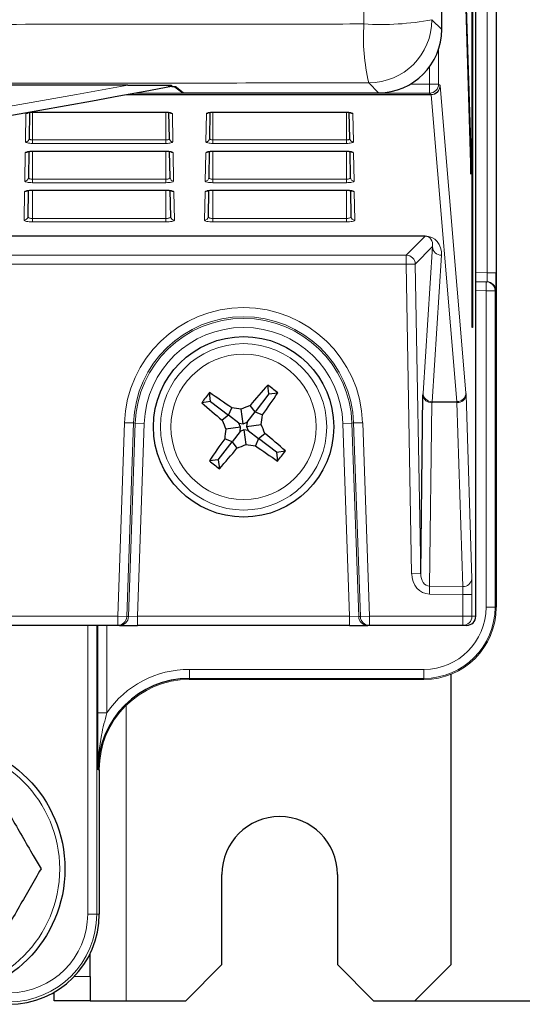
# Model space of a CAD drawing. Header units: millimetres. Extents: x 5 to 418, y 2 to 292.
# Tile 18 of 49: x 116 to 125, y 126 to 144. Entities that reach past the tile are written whole.
import ezdxf

# ---------------------------------------------------------------- set-up
doc = ezdxf.new("R2010")
doc.units = ezdxf.units.MM
doc.layers.add('SLD-0', color=7, linetype='Continuous')
doc.styles.add('SLDTEXTSTYLE0', font='TXT', dxfattribs={"width": 0.605})
doc.dimstyles.new('SLDDIMSTYLE0', dxfattribs={"dimtxt": 4.10931, "dimasz": 3.302, "dimexe": 0, "dimexo": 0.0625, "dimgap": 1.027327, "dimtad": 1, "dimlfac": 3, "dimrnd": 1e-09, "dimzin": 12, "dimdsep": 46, "dimtxsty": 'SLDTEXTSTYLE0', "dimsah": 1, "dimcen": 0.09, "dimadec": 0, "dimazin": 3, "dimtfac": 1, "dimtofl": 0, "dimtmove": 0, "dimatfit": 3, "dimfxl": 1, "dimfrac": 2, "dimtolj": 1, "dimtzin": 12, "dimarcsym": 0})

# ---------------------------------------------------------------- blocks, each defined once
blk = doc.blocks.new('_D_1')
at = {"layer": 'SLD-0', "color": 7}
for p, q in [((123.345, 250.884), (145.863, 250.884)), ((144.863, 125.884), (144.863, 250.884)), ((123.345, 125.884), (145.863, 125.884))]:
    blk.add_line(p, q, dxfattribs=at)
for centre, start, end in [((141.708, 186.777), 63.4349, 116.5651), ((141.708, 189.991), 243.4349, 296.5651)]:
    blk.add_arc(centre, 7.056, start, end, dxfattribs=at)
for points in [[(144.863, 250.884), (144.355, 247.582), (145.371, 247.582)], [(144.863, 125.884), (145.371, 129.186), (144.355, 129.186)]]:
    blk.add_solid(points, dxfattribs=at)
at = {"layer": 'SLD-0', "color": 7, "insert": (139.406, 183.681), "char_height": 4.2333, "attachment_point": 1, "rotation": 90, "style": 'SLDTEXTSTYLE0'}
blk.add_mtext('375', dxfattribs=at)

msp = doc.modelspace()

# ---------------------------------------------------------------- linework, layer by layer
at = {"color": 7, "linetype": 'Continuous', "lineweight": 25}
for p, q in [((124.8452, 243.8177), (124.8452, 133.151)), ((123.8394, 143.8235), (123.8394, 243.1455)), ((124.4029, 138.3177), (124.4029, 238.3177)), ((124.4108, 238.3177), (124.4108, 138.3177)), ((124.4696, 132.9844), (124.4696, 238.0845)), ((124.3831, 141.5263), (123.878, 157.7772)), ((123.8741, 157.4019), (124.3792, 141.151)), ((118.04, 142.7966), (56.9838, 142.7966)), ((118.9097, 142.7634), (119.0301, 142.6708)), ((119.0708, 142.657), (122.6729, 142.657)), ((116.2246, 142.292), (116.2162, 141.8111)), ((116.2785, 142.2953), (116.2785, 142.2967)), ((116.2785, 142.2953), (118.7452, 142.2953)), ((118.7452, 142.2953), (118.7452, 142.2967)), ((118.8075, 141.8111), (118.7991, 142.292)), ((119.558, 142.292), (119.5496, 141.8111)), ((119.6119, 142.2953), (119.6119, 142.2967)), ((119.6119, 142.2953), (122.0785, 142.2953)), ((122.0785, 142.2953), (122.0785, 142.2967)), ((122.1408, 141.8111), (122.1324, 142.292)), ((116.212, 141.5707), (116.2036, 141.0884)), ((116.2785, 141.5753), (118.7452, 141.5753)), ((118.8201, 141.0884), (118.8117, 141.5708)), ((119.5454, 141.5707), (119.537, 141.0884)), ((119.6119, 141.5753), (122.0785, 141.5753)), ((122.1535, 141.0884), (122.145, 141.5708)), ((124.3831, 141.5263), (124.3681, 141.5109)), ((124.3792, 141.151), (124.3831, 141.5263)), ((116.1995, 140.8495), (116.191, 140.3657)), ((116.2785, 140.8552), (118.7452, 140.8552)), ((118.8327, 140.3657), (118.8243, 140.8494)), ((119.5328, 140.8495), (119.5243, 140.3657)), ((119.6119, 140.8552), (119.6119, 140.8567)), ((119.6119, 140.8552), (122.0785, 140.8552)), ((122.0785, 140.8552), (122.0785, 140.8567)), ((122.1661, 140.3657), (122.1576, 140.8494)), ((124.4696, 139.1676), (124.6611, 139.1643)), ((124.6611, 139.1643), (124.6756, 139.164)), ((124.4108, 138.3177), (124.4029, 138.3177)), ((120.6454, 137.0925), (120.6238, 137.2571)), ((119.5704, 136.9513), (119.4058, 136.9296)), ((119.5704, 136.9513), (119.5488, 137.1159)), ((119.5704, 136.9513), (119.9013, 136.6973)), ((120.6454, 137.0925), (120.3914, 136.7617)), ((120.6454, 137.0925), (120.8101, 137.1141)), ((123.4506, 133.7748), (123.4928, 137.0709)), ((119.9013, 136.6973), (119.9588, 136.8335)), ((120.1714, 136.5388), (120.1357, 136.8104)), ((120.3914, 136.7617), (120.3007, 136.8784)), ((119.9013, 136.6973), (119.7845, 136.6065)), ((120.0927, 136.5503), (119.9013, 136.6973)), ((120.2444, 136.5702), (120.3914, 136.7617)), ((120.3914, 136.7617), (120.5277, 136.7041)), ((120.1241, 136.4772), (119.8525, 136.4415)), ((120.0927, 136.5503), (120.1714, 136.5388)), ((120.1241, 136.4772), (120.0927, 136.5503)), ((120.1126, 136.3985), (120.1241, 136.4772)), ((120.1857, 136.4299), (120.1126, 136.3985)), ((120.1714, 136.5388), (120.2444, 136.5702)), ((120.1857, 136.4299), (120.2214, 136.1584)), ((120.2644, 136.4185), (120.1857, 136.4299)), ((120.2444, 136.5702), (120.233, 136.4915)), ((120.233, 136.4915), (120.5045, 136.5272)), ((120.233, 136.4915), (120.2644, 136.4185)), ((120.2644, 136.4185), (120.4558, 136.2715)), ((119.9656, 136.2071), (119.8294, 136.2646)), ((120.1126, 136.3985), (119.9656, 136.2071)), ((120.4558, 136.2715), (120.3983, 136.1352)), ((120.4558, 136.2715), (120.5726, 136.3623)), ((120.7866, 136.0175), (120.4558, 136.2715)), ((119.7116, 135.8763), (119.9656, 136.2071)), ((119.9656, 136.2071), (120.0564, 136.0903)), ((119.7116, 135.8763), (119.547, 135.8546)), ((119.7116, 135.8763), (119.7333, 135.7116)), ((120.7866, 136.0175), (120.9513, 136.0391)), ((120.7866, 136.0175), (120.8083, 135.8528)), ((117.8534, 132.8177), (115.1008, 132.8177)), ((117.8855, 132.8177), (117.8534, 132.8177)), ((117.8855, 132.8177), (118.219, 132.8177)), ((122.1381, 132.8177), (118.219, 132.8177)), ((122.1381, 132.8177), (122.4716, 132.8177)), ((122.5037, 132.8177), (122.4716, 132.8177)), ((124.2311, 132.8177), (122.5037, 132.8177)), ((124.2999, 132.8177), (124.2311, 132.8177)), ((124.0119, 126.551), (124.0119, 131.9151)), ((123.5119, 131.8178), (119.1785, 131.8178)), ((117.5118, 130.151), (117.5118, 127.4844)), ((119.7785, 126.551), (119.7785, 128.2177)), ((121.9119, 128.2177), (121.9119, 126.551)), ((117.3452, 126.3309), (117.3452, 126.758)), ((119.1119, 125.8844), (119.7785, 126.551)), ((121.9119, 126.551), (122.5785, 125.8844)), ((123.3452, 125.8844), (124.0119, 126.551)), ((117.3452, 126.3309), (117.3452, 125.8844)), ((116.6785, 125.8844), (116.6785, 126.041)), ((117.3452, 125.8844), (116.6785, 125.8844)), ((117.3452, 125.8844), (118.0119, 125.8844)), ((118.0119, 125.8844), (119.1119, 125.8844)), ((122.5785, 125.8844), (123.3452, 125.8844))]:
    msp.add_line(p, q, dxfattribs=at)
at = {"color": 7, "linetype": 'Continuous', "lineweight": 18}
for p, q in [((124.8452, 133.151), (124.8452, 243.8177)), ((124.6814, 139.3306), (124.6814, 144.3048)), ((124.8451, 144.3048), (124.8451, 139.3306)), ((123.6579, 144.0049), (123.8394, 143.8235)), ((123.7815, 143.4605), (123.7815, 142.8148)), ((123.6148, 142.8148), (123.6148, 143.1353)), ((122.6729, 142.657), (122.4914, 142.8384)), ((123.2589, 142.8148), (123.6148, 142.8148)), ((123.6148, 142.8148), (123.7815, 142.8148)), ((123.6148, 142.8148), (123.6148, 142.6482)), ((123.7815, 142.8148), (123.8076, 142.7894)), ((123.8087, 142.7822), (124.2874, 137.114)), ((123.6421, 142.6192), (117.9975, 142.6192)), ((118.0169, 142.6228), (123.6409, 142.6228)), ((123.6148, 142.6482), (118.153, 142.6482)), ((118.9377, 142.7593), (119.0708, 142.657)), ((123.6409, 142.6228), (123.6148, 142.6482)), ((124.1207, 136.951), (123.6421, 142.6192)), ((116.1496, 141.7471), (116.1587, 142.2714)), ((116.2785, 142.2967), (118.7452, 142.2967)), ((116.2785, 142.2953), (116.2785, 141.7836)), ((118.7452, 142.2953), (118.7452, 141.7836)), ((118.865, 142.2714), (118.8742, 141.7471)), ((119.4829, 141.7471), (119.4921, 142.2714)), ((119.6119, 142.2967), (122.0785, 142.2967)), ((119.6119, 142.2953), (119.6119, 141.7836)), ((122.0785, 142.2953), (122.0785, 141.7836)), ((122.1983, 142.2714), (122.2075, 141.7471)), ((116.2785, 141.7196), (116.2785, 141.7836)), ((116.2785, 141.7836), (118.7452, 141.7836)), ((118.7452, 141.7196), (116.2785, 141.7196)), ((118.7452, 141.7196), (118.7452, 141.7836)), ((119.6119, 141.7196), (119.6119, 141.7836)), ((119.6119, 141.7836), (122.0785, 141.7836)), ((122.0785, 141.7196), (119.6119, 141.7196)), ((122.0785, 141.7196), (122.0785, 141.7836)), ((116.137, 141.0244), (116.1461, 141.5487)), ((116.2785, 141.5767), (118.7452, 141.5767)), ((116.2785, 141.5753), (116.2785, 141.5767)), ((116.2785, 141.5753), (116.2785, 141.0582)), ((118.7452, 141.5753), (118.7452, 141.5767)), ((118.7452, 141.5753), (118.7452, 141.0582)), ((118.8776, 141.5487), (118.8868, 141.0244)), ((119.4703, 141.0244), (119.4795, 141.5487)), ((119.6119, 141.5767), (122.0785, 141.5767)), ((119.6119, 141.5753), (119.6119, 141.5767)), ((119.6119, 141.5753), (119.6119, 141.0582)), ((122.0785, 141.5753), (122.0785, 141.5767)), ((122.0785, 141.5753), (122.0785, 141.0582)), ((122.211, 141.5487), (122.2201, 141.0244)), ((116.2785, 140.9942), (116.2785, 141.0582)), ((116.2785, 141.0582), (118.7452, 141.0582)), ((118.7452, 140.9942), (116.2785, 140.9942)), ((118.7452, 140.9942), (118.7452, 141.0582)), ((119.6119, 140.9942), (119.6119, 141.0582)), ((119.6119, 141.0582), (122.0785, 141.0582)), ((122.0785, 140.9942), (119.6119, 140.9942)), ((122.0785, 140.9942), (122.0785, 141.0582)), ((116.1244, 140.3017), (116.1335, 140.826)), ((116.2785, 140.8567), (118.7452, 140.8567)), ((116.2785, 140.8552), (116.2785, 140.8567)), ((116.2785, 140.8552), (116.2785, 140.3328)), ((118.7452, 140.8552), (118.7452, 140.8567)), ((118.7452, 140.8552), (118.7452, 140.3328)), ((118.8902, 140.826), (118.8994, 140.3017)), ((119.4577, 140.3017), (119.4668, 140.826)), ((119.6119, 140.8567), (122.0785, 140.8567)), ((119.6119, 140.8552), (119.6119, 140.3328)), ((122.0785, 140.8552), (122.0785, 140.3328)), ((122.2236, 140.826), (122.2327, 140.3017)), ((116.2785, 140.2688), (116.2785, 140.3328)), ((116.2785, 140.3328), (118.7452, 140.3328)), ((118.7452, 140.2688), (116.2785, 140.2688)), ((118.7452, 140.2688), (118.7452, 140.3328)), ((119.6119, 140.2688), (119.6119, 140.3328)), ((119.6119, 140.3328), (122.0785, 140.3328)), ((122.0785, 140.2688), (119.6119, 140.2688)), ((122.0785, 140.2688), (122.0785, 140.3328)), ((123.531, 140.0067), (95.6621, 140.0067)), ((95.7357, 140.0104), (123.531, 140.0104)), ((123.1843, 139.6539), (123.531, 140.0067)), ((123.531, 140.0104), (123.531, 140.0067)), ((123.6688, 139.8137), (123.3509, 139.4902)), ((123.4938, 137.1083), (123.6688, 139.8137)), ((114.9737, 139.6539), (123.1843, 139.6539)), ((123.1843, 139.6539), (123.1843, 139.4872)), ((123.8354, 139.6536), (123.6605, 136.9482)), ((123.1843, 139.4872), (114.9853, 139.4872)), ((123.3509, 139.4902), (123.1843, 139.4872)), ((123.284, 133.7719), (123.1843, 139.4872)), ((123.3509, 139.4902), (123.4506, 133.7748)), ((124.4696, 139.3343), (124.6814, 139.3306)), ((124.8451, 139.3306), (124.6814, 139.3306)), ((124.6582, 138.9976), (124.6611, 139.1643)), ((124.6582, 138.9976), (124.4696, 139.0009)), ((124.8248, 138.9976), (124.6582, 138.9976)), ((124.6582, 133.151), (124.6582, 138.9976)), ((124.8248, 138.9976), (124.8248, 133.151)), ((124.8393, 138.9974), (124.8248, 138.9976)), ((123.6605, 136.9482), (124.1207, 136.951)), ((124.2891, 137.0766), (124.3947, 133.6786)), ((123.6579, 136.9295), (123.6146, 133.5406)), ((124.121, 136.9323), (123.6579, 136.9295)), ((124.2266, 133.5342), (124.121, 136.9323)), ((117.8534, 132.9844), (117.9783, 136.5612)), ((117.9783, 136.5612), (118.1448, 136.5554)), ((118.1448, 136.5554), (118.0199, 132.9786)), ((118.052, 132.9786), (118.1769, 136.5543)), ((118.1769, 136.5543), (118.1448, 136.5554)), ((118.1769, 136.5543), (118.3434, 136.5484)), ((118.3434, 136.5484), (118.219, 132.9844)), ((122.1802, 136.5543), (122.0136, 136.5484)), ((122.1381, 132.9844), (122.0136, 136.5484)), ((122.1802, 136.5543), (122.2123, 136.5554)), ((122.1802, 136.5543), (122.305, 132.9786)), ((122.3788, 136.5612), (122.2123, 136.5554)), ((122.3372, 132.9786), (122.2123, 136.5554)), ((122.3788, 136.5612), (122.5037, 132.9844)), ((123.4506, 133.7748), (123.284, 133.7719)), ((123.6146, 133.5406), (123.6131, 133.3962)), ((123.6146, 133.5406), (124.2266, 133.5342)), ((124.2311, 133.3898), (123.6131, 133.3962)), ((124.3977, 133.3898), (124.2311, 133.3898)), ((124.2311, 132.9844), (124.2311, 133.3898)), ((124.3977, 133.3898), (124.3977, 132.9844)), ((124.8248, 133.151), (124.6582, 133.151)), ((124.8248, 133.151), (124.8452, 133.151)), ((124.8452, 133.151), (124.8452, 133.151)), ((115.1008, 132.9844), (117.8534, 132.9844)), ((117.8534, 132.9844), (118.0199, 132.9786)), ((117.8534, 132.9844), (117.8534, 132.8177)), ((118.0199, 132.9786), (118.052, 132.9786)), ((118.219, 132.9844), (118.052, 132.9786)), ((118.219, 132.9844), (118.219, 132.8177)), ((118.219, 132.9844), (122.1381, 132.9844)), ((122.305, 132.9786), (122.1381, 132.9844)), ((122.1381, 132.9844), (122.1381, 132.8177)), ((122.305, 132.9786), (122.3372, 132.9786)), ((122.5037, 132.9844), (122.3372, 132.9786)), ((122.5037, 132.9844), (124.2311, 132.9844)), ((122.5037, 132.9844), (122.5037, 132.8177)), ((124.2311, 132.9844), (124.3977, 132.9844)), ((124.2311, 132.9844), (124.2311, 132.8177)), ((124.3977, 132.9844), (124.4696, 132.9844)), ((117.2986, 127.4844), (117.2986, 132.8177)), ((117.4653, 132.8177), (117.4653, 127.4844)), ((117.4857, 131.2032), (117.4857, 132.8177)), ((117.6524, 132.8177), (117.6524, 131.2032)), ((119.1785, 131.8381), (119.1785, 132.0048)), ((119.1785, 132.0048), (123.5119, 132.0048)), ((123.5119, 131.8381), (123.5119, 132.0048)), ((123.5119, 131.8381), (119.1785, 131.8381)), ((119.1785, 131.8381), (119.1785, 131.8178)), ((119.1785, 131.8178), (123.5119, 131.8178)), ((119.1785, 131.8178), (119.1785, 131.8177)), ((123.5119, 131.8178), (123.5119, 131.8381)), ((123.5119, 131.8178), (123.5119, 131.8177)), ((118.0119, 125.8844), (118.0119, 131.3413)), ((117.4857, 131.2032), (117.6524, 131.2032)), ((117.5118, 130.151), (117.4915, 130.151)), ((117.5118, 127.4844), (117.5118, 130.151)), ((117.5118, 130.151), (117.5118, 130.151)), ((117.4653, 127.4844), (117.2986, 127.4844)), ((117.4653, 127.4844), (117.5118, 127.4844)), ((117.5118, 127.4844), (117.5118, 127.4844)), ((117.0482, 126.3309), (117.3452, 126.3309))]:
    msp.add_line(p, q, dxfattribs=at)
at = {"color": 7, "linetype": 'Continuous', "lineweight": 25, "flags": 128}
msp.add_lwpolyline([(118.9377, 142.7593), (118.9247, 142.7606), (118.9163, 142.7628)], dxfattribs=at)
at = {"color": 7, "linetype": 'Continuous', "lineweight": 25}
for centre, radius in [((120.1785, 136.4844), 1.6667), ((114.5119, 128.3177), 2.3667)]:
    msp.add_circle(centre, radius, dxfattribs=at)
at = {"color": 7, "linetype": 'Continuous', "lineweight": 18}
for centre, radius in [((120.1785, 136.4844), 1.5367), ((120.1785, 136.4844), 1.3427), ((114.5119, 128.3177), 2.2704)]:
    msp.add_circle(centre, radius, dxfattribs=at)
for centre, radius, start, end in [((126.048, 143.6801), 3.6548, 176.14485, 193.31407), ((122.7185, 148.9088), 4.993, 266.35926, 280.84429), ((122.491, 144.0054), 1.1669, 270.02044, 359.97956), ((87.5119, 306.474), 166.5, 259.434941, 280.565059), ((123.6148, 142.8149), 0.1667, 270.02127, 359.97924), ((123.6409, 142.7895), 0.1667, 270.02127, 359.97924), ((123.6432, 142.7848), 0.1656, 269.62858, 359.11482), ((116.1589, 142.3389), 0.0675, 269.87403, 306.51014), ((118.8649, 142.3389), 0.0675, 233.29071, 270.12662), ((119.4922, 142.3389), 0.0675, 269.87403, 306.51014), ((122.1982, 142.3389), 0.0675, 233.29071, 270.12662), ((116.1504, 141.813), 0.0659, 269.33761, 358.37428), ((118.8734, 141.813), 0.0659, 181.62572, 270.66239), ((119.4837, 141.813), 0.0659, 269.33761, 358.37428), ((122.2067, 141.813), 0.0659, 181.62572, 270.66239), ((116.1463, 141.6162), 0.0675, 269.86882, 308.07244), ((118.8775, 141.6162), 0.0675, 231.80296, 270.1316), ((119.4796, 141.6162), 0.0675, 269.86882, 308.07244), ((122.2108, 141.6162), 0.0675, 231.80296, 270.1316), ((116.1377, 141.0903), 0.0659, 269.33761, 358.37428), ((118.886, 141.0903), 0.0659, 181.62572, 270.66239), ((119.4711, 141.0903), 0.0659, 269.33761, 358.37428), ((122.2193, 141.0903), 0.0659, 181.62572, 270.66239), ((116.1337, 140.8935), 0.0675, 269.86318, 309.72666), ((118.8901, 140.8935), 0.0675, 230.11592, 270.13737), ((119.467, 140.8935), 0.0675, 269.86318, 309.72666), ((122.2234, 140.8935), 0.0675, 230.11592, 270.13737), ((116.1251, 140.3676), 0.0659, 269.33761, 358.37428), ((118.8986, 140.3676), 0.0659, 181.62572, 270.66239), ((119.4585, 140.3676), 0.0659, 269.33761, 358.37428), ((122.232, 140.3676), 0.0659, 181.62572, 270.66239), ((123.8342, 139.8191), 0.1655, 181.86307, 270.41601), ((123.1842, 139.4872), 0.1667, 1.01985, 89.98), ((124.6581, 138.9976), 0.1667, 359.99538, 88.99574), ((124.6726, 138.9974), 0.1667, 359.99538, 88.99574), ((120.1785, 136.4844), 2.2016, 2, 178), ((120.1785, 136.4844), 2.035, 2, 178), ((120.1785, 136.4844), 2.0029, 2, 178), ((120.1785, 136.4844), 1.8362, 2, 178), ((123.6497, 137.087), 0.1577, 185.85356, 272.9847), ((123.6593, 137.1137), 0.1655, 181.86307, 270.41601), ((124.1218, 137.1166), 0.1656, 269.62858, 359.11482), ((124.1311, 137.0906), 0.1586, 266.33242, 354.95717), ((124.2367, 133.6925), 0.1586, 266.33242, 354.95717), ((123.5119, 133.151), 1.3129, 270, 0), ((123.5119, 133.151), 1.1463, 270, 0), ((123.5119, 133.151), 1.3333, 270, 0), ((117.8534, 132.9844), 0.1667, 270.00417, 358.00487), ((117.8855, 132.9844), 0.1667, 270.00417, 358.00487), ((122.4716, 132.9844), 0.1667, 181.99513, 269.99583), ((122.5037, 132.9844), 0.1667, 181.99513, 269.99583), ((124.2311, 132.9844), 0.1667, 270.00461, 0.00461), ((119.1785, 130.151), 1.8537, 90, 145.41581), ((119.1785, 130.151), 1.6667, 90, 180), ((115.8452, 127.4844), 1.4534, 270, 0), ((115.8452, 127.4844), 1.6201, 270, 0)]:
    msp.add_arc(centre, radius, start, end, dxfattribs=at)
at = {"color": 7, "linetype": 'Continuous', "lineweight": 25}
for centre, radius, start, end in [((87.5119, 306.474), 166.6667, 259.163911, 280.836089), ((129.5031, 129.3529), 11.8878, 138.32508, 140.72465), ((112.8769, 126.9744), 12.8744, 51.96097, 53.00625), ((129.6885, 129.1828), 12.8744, 141.96097, 143.00625), ((113.0121, 127.1866), 11.8878, 54.24257, 56.64214), ((110.8808, 143.6508), 11.8878, 324.24257, 326.64214), ((127.31, 145.809), 11.8878, 228.32508, 230.72465), ((118.4056, 124.2836), 12.6457, 82.13659, 82.94504), ((125.0424, 125.1554), 12.6457, 112.02218, 112.83062), ((131.5075, 141.3482), 12.6457, 202.02218, 202.83062), ((107.9777, 138.2573), 12.6457, 352.13659, 352.94504), ((132.3793, 134.7115), 12.6457, 172.13659, 172.94504), ((108.8496, 131.6206), 12.6457, 22.02218, 22.83062), ((129.4763, 129.3179), 11.8878, 144.24257, 146.64214), ((113.0471, 127.1598), 11.8878, 48.32508, 50.72465), ((110.8539, 143.6158), 11.8878, 318.32508, 320.72465), ((115.3147, 147.8134), 12.6457, 292.02218, 292.83062), ((121.9514, 148.6852), 12.6457, 262.13659, 262.94504), ((127.345, 145.7821), 11.8878, 234.24257, 236.64214), ((110.6685, 143.786), 12.8744, 321.96097, 323.00625), ((127.4801, 145.9944), 12.8744, 231.96097, 233.00625), ((119.1785, 130.151), 1.6871, 90, 180), ((120.8452, 128.2177), 1.0667, 0, 180), ((115.8452, 127.4844), 1.6666, 270, 0)]:
    msp.add_arc(centre, radius, start, end, dxfattribs=at)
for centre, major_axis, ratio, start_param, end_param in [((122.6725, 143.8238), (0.8252, -0.8252), 0.9996955, 5.4979394, 7.0684312), ((117.7047, 142.7588), (1.2333, 0), 0.0174551, 0.0226893, 0.4980226), ((119.0707, 142.7237), (0.0529, -0.0407), 0.9995904, 4.712389, 5.3682487), ((124.8393, 139.3308), (0, 0.3334), 0.0174604, 3.1412877, 4.7117794), ((124.2999, 132.9844), (0.1697, 0), 0.9822123, 4.712389, 6.2831853)]:
    msp.add_ellipse(centre, major_axis=major_axis, ratio=ratio, start_param=start_param, end_param=end_param, dxfattribs=at)
at = {"color": 7, "linetype": 'Continuous', "lineweight": 18}
for centre, major_axis, ratio, start_param, end_param in [((123.8075, 142.4561), (0, 0.3333), 0.0179487, 6.0737458, 6.265732), ((123.6408, 142.4561), (0, 0.1667), 0.0358974, 6.0737458, 6.265732), ((116.2785, 142.2713), (0.1198, 0), 0.212558, 1.5707963, 3.1378825), ((118.7452, 142.2713), (0.1198, 0), 0.212558, 0.0037102, 1.5707963), ((119.6119, 142.2713), (0.1198, 0), 0.212558, 1.5707963, 3.1378825), ((122.0785, 142.2713), (0.1198, 0), 0.212558, 0.0037102, 1.5707963), ((116.2785, 141.747), (0.129, 0), 0.212558, 3.1378825, 4.712389), ((118.7452, 141.747), (0.129, 0), 0.212558, 4.712389, 6.2868955), ((119.6119, 141.747), (0.129, 0), 0.212558, 3.1378825, 4.712389), ((122.0785, 141.747), (0.129, 0), 0.212558, 4.712389, 6.2868955), ((116.2785, 141.5486), (0.1324, 0), 0.212558, 1.5707963, 3.1378825), ((118.7452, 141.5486), (0.1324, 0), 0.212558, 0.0037102, 1.5707963), ((119.6119, 141.5486), (0.1324, 0), 0.212558, 1.5707963, 3.1378825), ((122.0785, 141.5486), (0.1324, 0), 0.212558, 0.0037102, 1.5707963), ((116.2785, 141.0243), (0.1416, 0), 0.212558, 3.1378825, 4.712389), ((118.7452, 141.0243), (0.1416, 0), 0.212558, 4.712389, 6.2868955), ((119.6119, 141.0243), (0.1416, 0), 0.212558, 3.1378825, 4.712389), ((122.0785, 141.0243), (0.1416, 0), 0.212558, 4.712389, 6.2868955), ((116.2785, 140.8259), (0.145, 0), 0.212558, 1.5707963, 3.1378825), ((118.7452, 140.8259), (0.145, 0), 0.212558, 0.0037102, 1.5707963), ((119.6119, 140.8259), (0.145, 0), 0.212558, 1.5707963, 3.1378825), ((122.0785, 140.8259), (0.145, 0), 0.212558, 0.0037102, 1.5707963), ((116.2785, 140.3016), (0.1542, 0), 0.212558, 3.1378825, 4.712389), ((118.7452, 140.3016), (0.1542, 0), 0.212558, 4.712389, 6.2868955), ((119.6119, 140.3016), (0.1542, 0), 0.212558, 3.1378825, 4.712389), ((122.0785, 140.3016), (0.1542, 0), 0.212558, 4.712389, 6.2868955), ((123.5016, 139.6471), (0.1474, 0.3389), 0.8866482, 5.0982125, 6.6512589), ((123.5016, 139.8102), (0.0847, 0.1847), 0.7936859, 5.0794069, 6.6324533), ((124.6726, 139.3308), (-0.0029, 0.1667), 0.0523172, 3.1397607, 4.7102524), ((123.5007, 136.7823), (-0.0058, 0.3333), 0.0174696, 0.2093257, 0.5235392), ((124.1195, 136.788), (0.001, 0.1667), 0.0074955, 5.7595371, 6.0737505), ((124.2861, 136.788), (0, 0.3333), 0.0179465, 5.759555, 6.0737684), ((123.6674, 136.7852), (-0.0048, 0.1666), 0.0633084, 0.2080737, 0.5222871), ((123.6173, 133.7811), (0.0049, 0.3848), 0.8660712, 1.6057138, 3.1436996), ((123.6173, 133.7811), (0.0031, 0.2405), 0.692901, 1.6057138, 3.1436996), ((124.3917, 133.3899), (0, 0.3334), 0.0179478, 4.712203, 5.7594935), ((124.2251, 133.3899), (-0.0017, 0.1667), 0.0358839, 4.7116444, 5.758935)]:
    msp.add_ellipse(centre, major_axis=major_axis, ratio=ratio, start_param=start_param, end_param=end_param, dxfattribs=at)
for points, knots in [([(122.4015, 143.9258), (122.3991, 145.974), (122.3912, 152.7886), (122.3802, 164.3775), (122.3695, 178.6033), (122.3653, 188.0618), (122.3632, 192.7453)], [0, 0, 0, 0, 0.1260002, 0.4192179, 0.7124168, 1, 1, 1, 1]), ([(95.4952, 143.9275), (95.4952, 143.9275), (97.839, 143.9239), (102.5531, 143.9186), (109.0545, 143.9161), (114.9822, 143.918), (119.2346, 143.9216), (121.7051, 143.9249), (122.4015, 143.9258)], [0, 0, 0, 0, 0.0000007, 0.261989, 0.5259248, 0.7240785, 0.9222319, 1, 1, 1, 1]), ([(122.4914, 142.8384), (121.7902, 142.8375), (119.3033, 142.8343), (115.0212, 142.8308), (109.0525, 142.829), (102.5074, 142.8311), (97.7684, 142.8371), (95.4096, 142.84)], [0, 0, 0, 0, 0.0778058, 0.2759463, 0.4742902, 0.7383425, 1, 1, 1, 1]), ([(116.2162, 141.8111), (116.217, 141.8078), (116.2184, 141.8012), (116.2307, 141.7925), (116.2485, 141.7863), (116.2657, 141.7838), (116.2757, 141.7837), (116.2785, 141.7836)], [0, 0, 0, 0, 0.23967262, 0.4797144, 0.70789086, 0.91618326, 1, 1, 1, 1]), ([(118.7452, 141.7836), (118.7518, 141.7839), (118.7649, 141.7844), (118.7825, 141.7885), (118.7966, 141.7947), (118.8059, 141.8025), (118.807, 141.8083), (118.8075, 141.8111)], [0, 0, 0, 0, 0.1914359, 0.38263, 0.580509, 0.7941304, 1, 1, 1, 1]), ([(119.5496, 141.8111), (119.5503, 141.8078), (119.5518, 141.8012), (119.564, 141.7925), (119.5818, 141.7863), (119.599, 141.7838), (119.609, 141.7837), (119.6119, 141.7836)], [0, 0, 0, 0, 0.2396726, 0.4797144, 0.7078909, 0.9161833, 1, 1, 1, 1]), ([(122.0785, 141.7836), (122.0851, 141.7839), (122.0982, 141.7844), (122.1159, 141.7885), (122.1299, 141.7947), (122.1392, 141.8025), (122.1403, 141.8083), (122.1408, 141.8111)], [0, 0, 0, 0, 0.1914359, 0.38263, 0.580509, 0.7941304, 1, 1, 1, 1]), ([(116.2036, 141.0884), (116.2048, 141.0842), (116.2071, 141.0763), (116.2241, 141.0667), (116.2462, 141.0605), (116.2657, 141.0584), (116.2763, 141.0582), (116.2785, 141.0582)], [0, 0, 0, 0, 0.2783142, 0.5149699, 0.7383807, 0.945115, 1, 1, 1, 1]), ([(118.7452, 141.0582), (118.7532, 141.0585), (118.769, 141.0591), (118.7904, 141.0637), (118.8073, 141.0705), (118.8183, 141.0791), (118.8195, 141.0854), (118.8201, 141.0884)], [0, 0, 0, 0, 0.1940397, 0.3878726, 0.5882435, 0.8021647, 1, 1, 1, 1]), ([(119.537, 141.0884), (119.5382, 141.0842), (119.5404, 141.0763), (119.5575, 141.0667), (119.5795, 141.0605), (119.599, 141.0584), (119.6096, 141.0582), (119.6119, 141.0582)], [0, 0, 0, 0, 0.2783142, 0.5149699, 0.7383807, 0.945115, 1, 1, 1, 1]), ([(122.0785, 141.0582), (122.0865, 141.0585), (122.1024, 141.0591), (122.1237, 141.0637), (122.1407, 141.0705), (122.1516, 141.0791), (122.1528, 141.0854), (122.1535, 141.0884)], [0, 0, 0, 0, 0.1940397, 0.3878726, 0.5882435, 0.8021647, 1, 1, 1, 1]), ([(116.191, 140.3657), (116.1921, 140.3618), (116.1941, 140.3539), (116.2112, 140.3436), (116.2356, 140.3363), (116.2598, 140.3332), (116.2741, 140.3329), (116.2785, 140.3328)], [0, 0, 0, 0, 0.2380712, 0.4723194, 0.6968042, 0.9068305, 1, 1, 1, 1]), ([(118.7452, 140.3328), (118.7545, 140.3332), (118.7731, 140.3338), (118.7982, 140.3388), (118.818, 140.3464), (118.8306, 140.3557), (118.8321, 140.3625), (118.8327, 140.3657)], [0, 0, 0, 0, 0.1956773, 0.3911723, 0.5932174, 0.8072867, 1, 1, 1, 1]), ([(119.5243, 140.3657), (119.5254, 140.3618), (119.5275, 140.3539), (119.5445, 140.3436), (119.569, 140.3363), (119.5931, 140.3332), (119.6075, 140.3329), (119.6119, 140.3328)], [0, 0, 0, 0, 0.2380712, 0.4723194, 0.6968042, 0.9068305, 1, 1, 1, 1]), ([(122.0785, 140.3328), (122.0879, 140.3332), (122.1065, 140.3338), (122.1315, 140.3388), (122.1514, 140.3464), (122.164, 140.3557), (122.1654, 140.3625), (122.1661, 140.3657)], [0, 0, 0, 0, 0.1956773, 0.3911723, 0.5932174, 0.8072867, 1, 1, 1, 1]), ([(117.4915, 130.151), (117.4915, 130.1526), (117.4908, 130.3651), (117.5261, 130.7184), (117.6164, 131.065), (117.6524, 131.2032)], [0, 0, 0, 0, 0.0044098, 0.6029744, 1, 1, 1, 1])]:
    msp.add_open_spline(points, degree=3, knots=knots, dxfattribs=at)
at = {"color": 7, "linetype": 'Continuous', "lineweight": 25}
for points, knots in [([(118.04, 142.7966), (118.1514, 142.7966), (118.4231, 142.7966), (118.6886, 142.7955), (118.8452, 142.7949)], [0, 0, 0, 0, 0.4102656, 1, 1, 1, 1]), ([(118.8452, 142.7949), (118.8452, 142.7884), (118.8452, 142.78), (118.8452, 142.7793), (118.8452, 142.7792)], [0, 0, 0, 0, 0.7634503, 1, 1, 1, 1]), ([(118.7937, 142.7693), (118.7935, 142.7693), (118.7931, 142.7692), (118.7915, 142.7692), (118.7895, 142.7691), (118.7885, 142.7691), (118.7882, 142.7691)], [0, 0, 0, 0, 0.363461, 0.7301467, 0.9301298, 1, 1, 1, 1]), ([(116.1979, 142.2867), (116.1978, 142.2867), (116.1974, 142.2865), (116.2014, 142.2879), (116.2113, 142.2902), (116.23, 142.293), (116.2538, 142.295), (116.2712, 142.2952), (116.2785, 142.2953)], [0, 0, 0, 0, 0.04439343, 0.16960344, 0.33361608, 0.54785703, 0.80804211, 1, 1, 1, 1]), ([(118.7452, 142.2953), (118.7561, 142.2951), (118.7772, 142.2947), (118.8031, 142.2918), (118.8192, 142.2888), (118.8262, 142.2866), (118.8266, 142.2864), (118.8235, 142.2876), (118.8203, 142.2904), (118.8193, 142.2913)], [0, 0, 0, 0, 0.2335342, 0.4512307, 0.6323921, 0.7645321, 0.8654905, 0.9581526, 1, 1, 1, 1]), ([(119.5312, 142.2867), (119.5311, 142.2867), (119.5307, 142.2865), (119.5348, 142.2879), (119.5447, 142.2902), (119.5633, 142.293), (119.5872, 142.295), (119.6045, 142.2952), (119.6119, 142.2953)], [0, 0, 0, 0, 0.04439343, 0.16960344, 0.33361608, 0.54785703, 0.80804211, 1, 1, 1, 1]), ([(122.0785, 142.2953), (122.0895, 142.2951), (122.1105, 142.2947), (122.1364, 142.2918), (122.1526, 142.2888), (122.1596, 142.2866), (122.1599, 142.2864), (122.1569, 142.2876), (122.1536, 142.2904), (122.1526, 142.2913)], [0, 0, 0, 0, 0.2335342, 0.4512307, 0.6323921, 0.7645321, 0.8654905, 0.9581526, 1, 1, 1, 1]), ([(116.193, 141.5699), (116.1919, 141.5689), (116.1885, 141.5659), (116.1858, 141.5649), (116.1863, 141.5651), (116.192, 141.567), (116.2052, 141.57), (116.2283, 141.5732), (116.2548, 141.575), (116.2725, 141.5752), (116.2785, 141.5753)], [0, 0, 0, 0, 0.0441864, 0.1317224, 0.2198087, 0.3286378, 0.4734978, 0.6612874, 0.8845063, 1, 1, 1, 1]), ([(118.7452, 141.5753), (118.7576, 141.575), (118.7815, 141.5746), (118.8112, 141.5712), (118.8292, 141.5678), (118.8373, 141.5652), (118.837, 141.5652), (118.837, 141.5653)], [0, 0, 0, 0, 0.2822573, 0.5468471, 0.7685733, 0.9291726, 1, 1, 1, 1]), ([(119.5263, 141.5699), (119.5252, 141.5689), (119.5219, 141.5659), (119.5192, 141.5649), (119.5197, 141.5651), (119.5253, 141.567), (119.5385, 141.57), (119.5616, 141.5732), (119.5881, 141.575), (119.6058, 141.5752), (119.6119, 141.5753)], [0, 0, 0, 0, 0.0441864, 0.1317224, 0.2198087, 0.3286378, 0.4734978, 0.6612874, 0.8845063, 1, 1, 1, 1]), ([(122.0785, 141.5753), (122.0909, 141.575), (122.1149, 141.5746), (122.1445, 141.5712), (122.1626, 141.5678), (122.1706, 141.5652), (122.1704, 141.5652), (122.1703, 141.5653)], [0, 0, 0, 0, 0.2822573, 0.5468471, 0.7685733, 0.9291726, 1, 1, 1, 1]), ([(116.1776, 140.8452), (116.1764, 140.8444), (116.1739, 140.843), (116.1757, 140.844), (116.1833, 140.8463), (116.2, 140.8499), (116.2281, 140.8535), (116.2568, 140.8551), (116.2744, 140.8552), (116.2785, 140.8552)], [0, 0, 0, 0, 0.0895316, 0.1849585, 0.3069392, 0.4707182, 0.6802793, 0.9238911, 1, 1, 1, 1]), ([(118.7452, 140.8552), (118.759, 140.855), (118.7873, 140.8544), (118.8212, 140.8504), (118.8415, 140.8461), (118.8492, 140.8435), (118.8493, 140.843), (118.8454, 140.8458), (118.8436, 140.8471)], [0, 0, 0, 0, 0.2403992, 0.4908959, 0.6759934, 0.8082826, 0.9082606, 1, 1, 1, 1]), ([(119.5146, 140.8483), (119.5133, 140.8471), (119.5098, 140.844), (119.5075, 140.8433), (119.509, 140.8439), (119.5166, 140.8464), (119.5333, 140.8499), (119.5615, 140.8535), (119.5901, 140.8551), (119.6077, 140.8552), (119.6119, 140.8552)], [0, 0, 0, 0, 0.050391, 0.135411, 0.2260292, 0.3418632, 0.4973892, 0.6963903, 0.9277263, 1, 1, 1, 1]), ([(122.0785, 140.8552), (122.0924, 140.855), (122.1206, 140.8544), (122.1545, 140.8504), (122.1748, 140.8461), (122.1825, 140.8435), (122.1827, 140.843), (122.1788, 140.8458), (122.1769, 140.8471)], [0, 0, 0, 0, 0.2403992, 0.4908959, 0.6759934, 0.8082826, 0.9082606, 1, 1, 1, 1]), ([(117.4915, 130.151), (117.4914, 130.1524), (117.4899, 130.3476), (117.4869, 130.6824), (117.4861, 131.0496), (117.4857, 131.2032)], [0, 0, 0, 0, 0.00406193, 0.58338722, 1, 1, 1, 1]), ([(115.4741, 129.9844), (115.6078, 129.7529), (115.8793, 129.2826), (116.2044, 128.7195), (116.3888, 128.4), (116.4364, 128.3177)], [0, 0, 0, 0, 0.418553, 0.8501562, 1, 1, 1, 1]), ([(116.4364, 128.3177), (116.3027, 128.0862), (116.0312, 127.616), (115.7061, 127.0528), (115.5217, 126.7334), (115.4741, 126.651)], [0, 0, 0, 0, 0.418553, 0.8501562, 1, 1, 1, 1])]:
    msp.add_open_spline(points, degree=3, knots=knots, dxfattribs=at)

# ---------------------------------------------------------------- dimensions: what is measured, and where the dimension line sits
at = {"layer": 'SLD-0', "color": 7}
dim = msp.add_linear_dim(base=(144.8634, 250.8844), p1=(123.3452, 125.8844), p2=(123.3452, 250.8844), angle=90, text='(<>)', dimstyle='SLDDIMSTYLE0', dxfattribs=at)
dim.commit()
dim.dimension.update_dxf_attribs({"geometry": '_D_1', "text_midpoint": (144.8634, 188.3844), "dimtype": 160})

doc.saveas('drawing.dxf')
